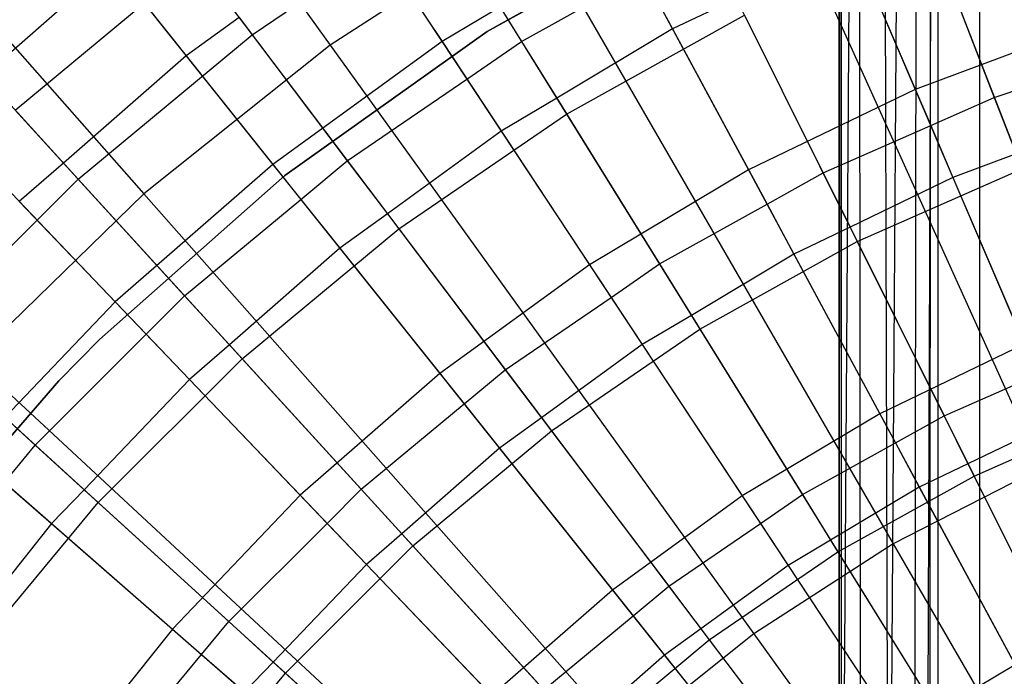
# Model space of a CAD drawing. Extents: x 0.1 to 25.1, y -5.4 to 12.3.
# Tile 61 of 107: x 11.519 to 12.157, y 1.427 to 1.853. Entities that reach past the tile are written whole.
import ezdxf

# ---------------------------------------------------------------- set-up
doc = ezdxf.new("R2010")
doc.units = 0
doc.header["$LTSCALE"] = 2.54
doc.layers.get('0').update_dxf_attribs({"color": 13, "linetype": 'CONTINUOUS'})

# ---------------------------------------------------------------- blocks, each defined once
blk = doc.blocks.new('GRUPUJ_1')
at = {"color": 0}
for p, q in [((11.92568, 15.42314, 5.02799), (11.925, 6.57314, 5)), ((11.92568, 15.42314, 5.02799), (11.925, 6.57314, 5)), ((11.93136, 15.42314, 4.91473), (11.925, 6.57314, 5)), ((11.93136, 15.42314, 4.91473), (11.925, 6.57314, 5)), ((11.92568, 15.42314, 5.02799), (11.92657, 6.57156, 5.04248)), ((11.92568, 15.42314, 5.02799), (11.92657, 6.57156, 5.04248)), ((11.98819, 15.42314, 5.26206), (11.92657, 6.57156, 5.04248)), ((11.98819, 15.42314, 5.26206), (11.92657, 6.57156, 5.04248)), ((11.93136, 15.42314, 4.91473), (11.93899, 6.55914, 4.87392)), ((11.93136, 15.42314, 4.91473), (11.93899, 6.55914, 4.87392)), ((11.93136, 15.42314, 4.91473), (11.95721, 6.54094, 4.81029)), ((11.93136, 15.42314, 4.91473), (11.95721, 6.54094, 4.81029)), ((12.01567, 15.42314, 4.69008), (11.95721, 6.54094, 4.81029)), ((12.01567, 15.42314, 4.69008), (11.95721, 6.54094, 4.81029)), ((11.98819, 15.42314, 5.26206), (11.97365, 6.52449, 5.23147)), ((11.98819, 15.42314, 5.26206), (11.97365, 6.52449, 5.23147)), ((12.01567, 15.42314, 4.69008), (11.98136, 6.51678, 4.75174)), ((12.01567, 15.42314, 4.69008), (11.98136, 6.51678, 4.75174)), ((11.98819, 15.42314, 5.26206), (11.98389, 6.51425, 5.25348)), ((11.98819, 15.42314, 5.26206), (11.98389, 6.51425, 5.25348)), ((11.98819, 15.42314, 5.26206), (11.98919, 6.50895, 5.264)), ((11.98819, 15.42314, 5.26206), (11.98919, 6.50895, 5.264)), ((12.01646, 6.48168, 4.68886), (12.01567, 15.42314, 4.69008)), ((12.01646, 6.48168, 4.68886), (12.01567, 15.42314, 4.69008)), ((11.32568, 7.63151, 18.47771), (11.59541, 7.25634, 18.62143)), ((11.32568, 7.63151, 18.47771), (11.59541, 7.25634, 18.62143)), ((11.16889, 7.50647, 18.47771), (11.47463, 7.16002, 18.62143)), ((11.16889, 7.50647, 18.47771), (11.47463, 7.16002, 18.62143)), ((11.86265, 7.41064, 18.62143), (12.05602, 6.98211, 18.72709)), ((11.86265, 7.41064, 18.62143), (12.05602, 6.98211, 18.72709)), ((11.57612, 7.39776, 6.73753), (11.66793, 7.25867, 6.63295)), ((11.57612, 7.39776, 6.73753), (11.66793, 7.25867, 6.63295)), ((11.45394, 7.38334, 6.96458), (11.5448, 7.26303, 6.85643)), ((11.45394, 7.38334, 6.96458), (11.5448, 7.26303, 6.85643)), ((11.90638, 7.38699, 6.63295), (11.97455, 7.22749, 6.53938)), ((11.90638, 7.38699, 6.63295), (11.97455, 7.22749, 6.53938)), ((11.65828, 7.35756, 6.80686), (11.71945, 7.25876, 6.7327)), ((11.65828, 7.35756, 6.80686), (11.71945, 7.25876, 6.7327)), ((11.5448, 7.26303, 6.85643), (11.66558, 7.34577, 6.85643)), ((11.5448, 7.26303, 6.85643), (11.66558, 7.34577, 6.85643)), ((11.66558, 7.34577, 6.85643), (11.74862, 7.21166, 6.75816)), ((11.66558, 7.34577, 6.85643), (11.74862, 7.21166, 6.75816)), ((11.69717, 7.26521, 6.825), (11.83829, 7.3443, 6.825)), ((11.83829, 7.3443, 7.325), (11.69717, 7.26521, 7.325)), ((11.69717, 7.26521, 6.825), (11.83829, 7.3443, 6.825)), ((11.72518, 7.34016, 18.62143), (11.59541, 7.25634, 18.62143)), ((11.72518, 7.34016, 18.62143), (11.59541, 7.25634, 18.62143)), ((11.72518, 7.34016, 18.62143), (11.96025, 6.93301, 18.72709)), ((11.72518, 7.34016, 18.62143), (11.96025, 6.93301, 18.72709)), ((11.98004, 7.3403, 6.70852), (12.0257, 7.22246, 6.63925)), ((11.98004, 7.3403, 6.70852), (12.0257, 7.22246, 6.63925)), ((11.6183, 7.33385, 6.80664), (11.68399, 7.23433, 6.73289)), ((11.6183, 7.33385, 6.80664), (11.68399, 7.23433, 6.73289)), ((11.78427, 7.32818, 6.63295), (11.66793, 7.25867, 6.63295)), ((11.78427, 7.32818, 6.63295), (11.66793, 7.25867, 6.63295)), ((11.78427, 7.32818, 6.63295), (11.86646, 7.17544, 6.53938)), ((11.78427, 7.32818, 6.63295), (11.86646, 7.17544, 6.53938)), ((11.9844, 7.32906, 6.75816), (12.04367, 7.17606, 6.67025)), ((11.9844, 7.32906, 6.75816), (12.04367, 7.17606, 6.67025)), ((11.9337, 7.32305, 6.70828), (11.98452, 7.20416, 6.63945)), ((11.9337, 7.32305, 6.70828), (11.98452, 7.20416, 6.63945)), ((11.45437, 7.30931, 6.73753), (11.34105, 7.2103, 6.73753)), ((11.45437, 7.30931, 6.73753), (11.34105, 7.2103, 6.73753)), ((11.45437, 7.30931, 6.73753), (11.55828, 7.17901, 6.63295)), ((11.45437, 7.30931, 6.73753), (11.55828, 7.17901, 6.63295)), ((11.71945, 7.25876, 6.7327), (11.79811, 7.30246, 6.73288)), ((11.71945, 7.25876, 6.7327), (11.79811, 7.30246, 6.73288)), ((11.79811, 7.30246, 6.73288), (11.81722, 7.26696, 6.70828)), ((11.79811, 7.30246, 6.73288), (11.81722, 7.26696, 6.70828)), ((11.8584, 7.28664, 6.70853), (11.81722, 7.26696, 6.70828)), ((11.8584, 7.28664, 6.70853), (11.81722, 7.26696, 6.70828)), ((11.8584, 7.28664, 6.70853), (11.91475, 7.17347, 6.63925)), ((11.8584, 7.28664, 6.70853), (11.91475, 7.17347, 6.63925)), ((11.3306, 7.28091, 6.96458), (11.43216, 7.1695, 6.85643)), ((11.3306, 7.28091, 6.96458), (11.43216, 7.1695, 6.85643)), ((11.3914, 7.21421, 6.83708), (11.47498, 7.28346, 6.83725)), ((11.3914, 7.21421, 6.83708), (11.47498, 7.28346, 6.83725)), ((11.47498, 7.28346, 6.83725), (11.50212, 7.24944, 6.80664)), ((11.47498, 7.28346, 6.83725), (11.50212, 7.24944, 6.80664)), ((11.5364, 7.27415, 6.80688), (11.50212, 7.24944, 6.80664)), ((11.5364, 7.27415, 6.80688), (11.50212, 7.24944, 6.80664)), ((11.5364, 7.27415, 6.80688), (11.60647, 7.18137, 6.7327)), ((11.5364, 7.27415, 6.80688), (11.60647, 7.18137, 6.7327)), ((11.74862, 7.21166, 6.75816), (11.86379, 7.27581, 6.75816)), ((11.74862, 7.21166, 6.75816), (11.86379, 7.27581, 6.75816)), ((11.86379, 7.27581, 6.75816), (11.93693, 7.12893, 6.67025)), ((11.86379, 7.27581, 6.75816), (11.93693, 7.12893, 6.67025)), ((11.81722, 7.26696, 6.70828), (11.74223, 7.22198, 6.70854)), ((11.81722, 7.26696, 6.70828), (11.74223, 7.22198, 6.70854)), ((11.81722, 7.26696, 6.70828), (11.87847, 7.15313, 6.63946)), ((11.81722, 7.26696, 6.70828), (11.87847, 7.15313, 6.63946)), ((12.08686, 7.26965, 6.53938), (11.97455, 7.22749, 6.53938)), ((12.08686, 7.26965, 6.53938), (11.97455, 7.22749, 6.53938)), ((11.43216, 7.1695, 6.85643), (11.5448, 7.26303, 6.85643)), ((11.43216, 7.1695, 6.85643), (11.5448, 7.26303, 6.85643)), ((11.5448, 7.26303, 6.85643), (11.63986, 7.13715, 6.75816)), ((11.5448, 7.26303, 6.85643), (11.63986, 7.13715, 6.75816)), ((11.56595, 7.17183, 6.825), (11.69717, 7.26521, 6.825)), ((11.69717, 7.26521, 7.325), (11.56595, 7.17183, 7.325)), ((11.56595, 7.17183, 6.825), (11.69717, 7.26521, 6.825)), ((11.69717, 7.26521, 7.325), (11.69717, 7.26521, 6.825)), ((11.69717, 7.26521, 7.325), (11.69717, 7.26521, 6.825)), ((11.59541, 7.25634, 18.62143), (11.47463, 7.16002, 18.62143)), ((11.59541, 7.25634, 18.62143), (11.47463, 7.16002, 18.62143)), ((11.66793, 7.25867, 6.63295), (11.55828, 7.17901, 6.63295)), ((11.66793, 7.25867, 6.63295), (11.55828, 7.17901, 6.63295)), ((11.59541, 7.25634, 18.62143), (11.86985, 6.87462, 18.72709)), ((11.59541, 7.25634, 18.62143), (11.86985, 6.87462, 18.72709)), ((11.66793, 7.25867, 6.63295), (11.76348, 7.11392, 6.53938)), ((11.66793, 7.25867, 6.63295), (11.76348, 7.11392, 6.53938)), ((11.68399, 7.23433, 6.73289), (11.71945, 7.25876, 6.7327)), ((11.68399, 7.23433, 6.73289), (11.71945, 7.25876, 6.7327)), ((11.71945, 7.25876, 6.7327), (11.74223, 7.22198, 6.70854)), ((11.71945, 7.25876, 6.7327), (11.74223, 7.22198, 6.70854)), ((11.50212, 7.24944, 6.80664), (11.42273, 7.17985, 6.8069)), ((11.50212, 7.24944, 6.80664), (11.42273, 7.17985, 6.8069)), ((11.50212, 7.24944, 6.80664), (11.57643, 7.15626, 6.73291)), ((11.50212, 7.24944, 6.80664), (11.57643, 7.15626, 6.73291)), ((12.0257, 7.22246, 6.63925), (12.09471, 7.24548, 6.63945)), ((12.0257, 7.22246, 6.63925), (12.09471, 7.24548, 6.63945)), ((11.60647, 7.18137, 6.7327), (11.68399, 7.23433, 6.73289)), ((11.60647, 7.18137, 6.7327), (11.68399, 7.23433, 6.73289)), ((11.68399, 7.23433, 6.73289), (11.70623, 7.20065, 6.70828)), ((11.68399, 7.23433, 6.73289), (11.70623, 7.20065, 6.70828)), ((11.74223, 7.22198, 6.70854), (11.70623, 7.20065, 6.70828)), ((11.74223, 7.22198, 6.70854), (11.70623, 7.20065, 6.70828)), ((11.74223, 7.22198, 6.70854), (11.8088, 7.11446, 6.63925)), ((11.74223, 7.22198, 6.70854), (11.8088, 7.11446, 6.63925)), ((11.97455, 7.22749, 6.53938), (11.86646, 7.17544, 6.53938)), ((11.97455, 7.22749, 6.53938), (11.86646, 7.17544, 6.53938)), ((11.97455, 7.22749, 6.53938), (12.04511, 7.06242, 6.45726)), ((11.97455, 7.22749, 6.53938), (12.04511, 7.06242, 6.45726)), ((11.98452, 7.20416, 6.63945), (12.0257, 7.22246, 6.63925)), ((11.98452, 7.20416, 6.63945), (12.0257, 7.22246, 6.63925)), ((12.0257, 7.22246, 6.63925), (12.03991, 7.18576, 6.62057)), ((12.0257, 7.22246, 6.63925), (12.03991, 7.18576, 6.62057)), ((11.34105, 7.2103, 6.73753), (11.45622, 7.08984, 6.63295)), ((11.34105, 7.2103, 6.73753), (11.45622, 7.08984, 6.63295)), ((11.3914, 7.21421, 6.83708), (11.42273, 7.17985, 6.8069)), ((11.3914, 7.21421, 6.83708), (11.42273, 7.17985, 6.8069)), ((11.63986, 7.13715, 6.75816), (11.74862, 7.21166, 6.75816)), ((11.63986, 7.13715, 6.75816), (11.74862, 7.21166, 6.75816)), ((11.74862, 7.21166, 6.75816), (11.835, 7.07215, 6.67025)), ((11.74862, 7.21166, 6.75816), (11.835, 7.07215, 6.67025)), ((11.91475, 7.17347, 6.63925), (11.98452, 7.20416, 6.63945)), ((11.91475, 7.17347, 6.63925), (11.98452, 7.20416, 6.63945)), ((11.98452, 7.20416, 6.63945), (11.9989, 7.17051, 6.6203)), ((11.98452, 7.20416, 6.63945), (11.9989, 7.17051, 6.6203)), ((11.70623, 7.20065, 6.70828), (11.6325, 7.14689, 6.70855)), ((11.70623, 7.20065, 6.70828), (11.6325, 7.14689, 6.70855)), ((11.70623, 7.20065, 6.70828), (11.77741, 7.09281, 6.63948)), ((11.70623, 7.20065, 6.70828), (11.77741, 7.09281, 6.63948)), ((12.03991, 7.18576, 6.62057), (11.9989, 7.17051, 6.6203)), ((12.03991, 7.18576, 6.62057), (11.9989, 7.17051, 6.6203)), ((11.42273, 7.17985, 6.8069), (11.39397, 7.15495, 6.80664)), ((11.42273, 7.17985, 6.8069), (11.39397, 7.15495, 6.80664)), ((11.42273, 7.17985, 6.8069), (11.5011, 7.09387, 6.7327)), ((11.42273, 7.17985, 6.8069), (11.5011, 7.09387, 6.7327)), ((11.55828, 7.17901, 6.63295), (11.45622, 7.08984, 6.63295)), ((11.55828, 7.17901, 6.63295), (11.45622, 7.08984, 6.63295)), ((11.55828, 7.17901, 6.63295), (11.66643, 7.0434, 6.53938)), ((11.55828, 7.17901, 6.63295), (11.66643, 7.0434, 6.53938)), ((11.57643, 7.15626, 6.73291), (11.60647, 7.18137, 6.7327)), ((11.57643, 7.15626, 6.73291), (11.60647, 7.18137, 6.7327)), ((11.60647, 7.18137, 6.7327), (11.6325, 7.14689, 6.70855)), ((11.60647, 7.18137, 6.7327), (11.6325, 7.14689, 6.70855)), ((11.446, 7.06542, 6.825), (11.56595, 7.17183, 6.825)), ((11.56595, 7.17183, 7.325), (11.446, 7.06542, 7.325)), ((11.446, 7.06542, 6.825), (11.56595, 7.17183, 6.825)), ((11.56595, 7.17183, 7.325), (11.56595, 7.17183, 6.825)), ((11.56595, 7.17183, 7.325), (11.56595, 7.17183, 6.825)), ((11.86646, 7.17544, 6.53938), (11.76348, 7.11392, 6.53938)), ((11.86646, 7.17544, 6.53938), (11.76348, 7.11392, 6.53938)), ((11.86646, 7.17544, 6.53938), (11.95154, 7.01735, 6.45726)), ((11.86646, 7.17544, 6.53938), (11.95154, 7.01735, 6.45726)), ((11.87847, 7.15313, 6.63946), (11.91475, 7.17347, 6.63925)), ((11.87847, 7.15313, 6.63946), (11.91475, 7.17347, 6.63925)), ((11.91475, 7.17347, 6.63925), (11.93228, 7.13828, 6.62058)), ((11.91475, 7.17347, 6.63925), (11.93228, 7.13828, 6.62058)), ((11.9989, 7.17051, 6.6203), (11.93228, 7.13828, 6.62058)), ((11.9989, 7.17051, 6.6203), (11.93228, 7.13828, 6.62058)), ((11.93693, 7.12893, 6.67025), (12.04367, 7.17606, 6.67025)), ((11.93693, 7.12893, 6.67025), (12.04367, 7.17606, 6.67025)), ((11.9989, 7.17051, 6.6203), (12.05358, 7.04258, 6.55744)), ((11.9989, 7.17051, 6.6203), (12.05358, 7.04258, 6.55744)), ((11.32864, 7.06597, 6.85643), (11.43216, 7.1695, 6.85643)), ((11.32864, 7.06597, 6.85643), (11.43216, 7.1695, 6.85643)), ((11.43216, 7.1695, 6.85643), (11.53843, 7.05293, 6.75816)), ((11.43216, 7.1695, 6.85643), (11.53843, 7.05293, 6.75816)), ((11.47463, 7.16002, 18.62143), (11.36404, 7.05216, 18.62143)), ((11.47463, 7.16002, 18.62143), (11.36404, 7.05216, 18.62143)), ((11.47463, 7.16002, 18.62143), (11.78571, 6.80752, 18.72709)), ((11.47463, 7.16002, 18.62143), (11.78571, 6.80752, 18.72709)), ((11.39397, 7.15495, 6.80664), (11.47628, 7.06886, 6.73292)), ((11.39397, 7.15495, 6.80664), (11.47628, 7.06886, 6.73292)), ((11.5011, 7.09387, 6.7327), (11.57643, 7.15626, 6.73291)), ((11.5011, 7.09387, 6.7327), (11.57643, 7.15626, 6.73291)), ((11.57643, 7.15626, 6.73291), (11.60163, 7.12465, 6.70828)), ((11.57643, 7.15626, 6.73291), (11.60163, 7.12465, 6.70828)), ((11.8088, 7.11446, 6.63925), (11.87847, 7.15313, 6.63946)), ((11.8088, 7.11446, 6.63925), (11.87847, 7.15313, 6.63946)), ((11.87847, 7.15313, 6.63946), (11.89583, 7.12087, 6.6203)), ((11.87847, 7.15313, 6.63946), (11.89583, 7.12087, 6.6203)), ((11.6325, 7.14689, 6.70855), (11.60163, 7.12465, 6.70828)), ((11.6325, 7.14689, 6.70855), (11.60163, 7.12465, 6.70828)), ((11.6325, 7.14689, 6.70855), (11.70875, 7.04592, 6.63925)), ((11.6325, 7.14689, 6.70855), (11.70875, 7.04592, 6.63925)), ((11.53843, 7.05293, 6.75816), (11.63986, 7.13715, 6.75816)), ((11.53843, 7.05293, 6.75816), (11.63986, 7.13715, 6.75816)), ((11.63986, 7.13715, 6.75816), (11.73874, 7.00621, 6.67025)), ((11.63986, 7.13715, 6.75816), (11.73874, 7.00621, 6.67025)), ((11.93228, 7.13828, 6.62058), (11.89583, 7.12087, 6.6203)), ((11.93228, 7.13828, 6.62058), (11.89583, 7.12087, 6.6203)), ((11.93228, 7.13828, 6.62058), (11.99316, 7.01601, 6.55722)), ((11.93228, 7.13828, 6.62058), (11.99316, 7.01601, 6.55722)), ((11.835, 7.07215, 6.67025), (11.93693, 7.12893, 6.67025)), ((11.835, 7.07215, 6.67025), (11.93693, 7.12893, 6.67025)), ((11.93693, 7.12893, 6.67025), (12.0126, 6.97697, 6.59311)), ((11.93693, 7.12893, 6.67025), (12.0126, 6.97697, 6.59311)), ((11.60163, 7.12465, 6.70828), (11.53017, 7.062, 6.70857)), ((11.60163, 7.12465, 6.70828), (11.53017, 7.062, 6.70857)), ((11.60163, 7.12465, 6.70828), (11.68216, 7.02367, 6.63949)), ((11.60163, 7.12465, 6.70828), (11.68216, 7.02367, 6.63949)), ((11.89583, 7.12087, 6.6203), (11.82948, 7.08107, 6.62059)), ((11.89583, 7.12087, 6.6203), (11.82948, 7.08107, 6.62059)), ((11.89583, 7.12087, 6.6203), (11.96174, 6.99839, 6.55745)), ((11.89583, 7.12087, 6.6203), (11.96174, 6.99839, 6.55745)), ((11.76348, 7.11392, 6.53938), (11.66643, 7.0434, 6.53938)), ((11.76348, 7.11392, 6.53938), (11.66643, 7.0434, 6.53938)), ((11.76348, 7.11392, 6.53938), (11.86238, 6.96409, 6.45726)), ((11.76348, 7.11392, 6.53938), (11.86238, 6.96409, 6.45726)), ((11.77741, 7.09281, 6.63948), (11.8088, 7.11446, 6.63925)), ((11.77741, 7.09281, 6.63948), (11.8088, 7.11446, 6.63925)), ((11.8088, 7.11446, 6.63925), (11.82948, 7.08107, 6.62059)), ((11.8088, 7.11446, 6.63925), (11.82948, 7.08107, 6.62059)), ((11.47628, 7.06886, 6.73292), (11.5011, 7.09387, 6.7327)), ((11.47628, 7.06886, 6.73292), (11.5011, 7.09387, 6.7327)), ((11.5011, 7.09387, 6.7327), (11.53017, 7.062, 6.70857)), ((11.5011, 7.09387, 6.7327), (11.53017, 7.062, 6.70857)), ((11.45622, 7.08984, 6.63295), (11.36256, 6.99188, 6.63295)), ((11.45622, 7.08984, 6.63295), (11.36256, 6.99188, 6.63295)), ((11.45622, 7.08984, 6.63295), (11.57609, 6.96447, 6.53938)), ((11.45622, 7.08984, 6.63295), (11.57609, 6.96447, 6.53938)), ((11.70875, 7.04592, 6.63925), (11.77741, 7.09281, 6.63948)), ((11.70875, 7.04592, 6.63925), (11.77741, 7.09281, 6.63948)), ((11.77741, 7.09281, 6.63948), (11.79762, 7.06219, 6.6203)), ((11.77741, 7.09281, 6.63948), (11.79762, 7.06219, 6.6203)), ((11.82948, 7.08107, 6.62059), (11.79762, 7.06219, 6.6203)), ((11.82948, 7.08107, 6.62059), (11.79762, 7.06219, 6.6203)), ((11.82948, 7.08107, 6.62059), (11.90141, 6.9649, 6.55722)), ((11.82948, 7.08107, 6.62059), (11.90141, 6.9649, 6.55722)), ((11.31823, 7.07547, 6.80692), (11.40426, 6.99703, 6.7327)), ((11.31823, 7.07547, 6.80692), (11.40426, 6.99703, 6.7327)), ((11.40426, 6.99703, 6.7327), (11.47628, 7.06886, 6.73292)), ((11.40426, 6.99703, 6.7327), (11.47628, 7.06886, 6.73292)), ((11.47628, 7.06886, 6.73292), (11.50427, 7.03959, 6.70828)), ((11.47628, 7.06886, 6.73292), (11.50427, 7.03959, 6.70828)), ((11.73874, 7.00621, 6.67025), (11.835, 7.07215, 6.67025)), ((11.73874, 7.00621, 6.67025), (11.835, 7.07215, 6.67025)), ((11.835, 7.07215, 6.67025), (11.92436, 6.92782, 6.59311)), ((11.835, 7.07215, 6.67025), (11.92436, 6.92782, 6.59311)), ((11.32864, 7.06597, 6.85643), (11.44521, 6.95971, 6.75816)), ((11.32864, 7.06597, 6.85643), (11.44521, 6.95971, 6.75816)), ((11.4196, 7.03868, 6.825), (11.446, 7.06542, 6.825)), ((11.446, 7.06542, 7.325), (11.4196, 7.03868, 7.325)), ((11.4196, 7.03868, 6.825), (11.446, 7.06542, 6.825)), ((11.446, 7.06542, 7.325), (11.446, 7.06542, 6.825)), ((11.446, 7.06542, 7.325), (11.446, 7.06542, 6.825)), ((11.53017, 7.062, 6.70857), (11.50427, 7.03959, 6.70828)), ((11.53017, 7.062, 6.70857), (11.50427, 7.03959, 6.70828)), ((11.53017, 7.062, 6.70857), (11.61545, 6.96844, 6.63925)), ((11.53017, 7.062, 6.70857), (11.61545, 6.96844, 6.63925)), ((11.79762, 7.06219, 6.6203), (11.73239, 7.01462, 6.6206)), ((11.79762, 7.06219, 6.6203), (11.73239, 7.01462, 6.6206)), ((11.79762, 7.06219, 6.6203), (11.87422, 6.94615, 6.55746)), ((11.79762, 7.06219, 6.6203), (11.87422, 6.94615, 6.55746)), ((12.04511, 7.06242, 6.45726), (11.95154, 7.01735, 6.45726)), ((12.04511, 7.06242, 6.45726), (11.95154, 7.01735, 6.45726)), ((11.36404, 7.05216, 18.62143), (11.70867, 6.73238, 18.72709)), ((11.36404, 7.05216, 18.62143), (11.70867, 6.73238, 18.72709)), ((11.44521, 6.95971, 6.75816), (11.53843, 7.05293, 6.75816)), ((11.44521, 6.95971, 6.75816), (11.53843, 7.05293, 6.75816)), ((11.53843, 7.05293, 6.75816), (11.64897, 6.93167, 6.67025)), ((11.53843, 7.05293, 6.75816), (11.64897, 6.93167, 6.67025)), ((11.66643, 7.0434, 6.53938), (11.57609, 6.96447, 6.53938)), ((11.66643, 7.0434, 6.53938), (11.57609, 6.96447, 6.53938)), ((11.66643, 7.0434, 6.53938), (11.77836, 6.90304, 6.45726)), ((11.66643, 7.0434, 6.53938), (11.77836, 6.90304, 6.45726)), ((11.68216, 7.02367, 6.63949), (11.70875, 7.04592, 6.63925)), ((11.68216, 7.02367, 6.63949), (11.70875, 7.04592, 6.63925)), ((11.70875, 7.04592, 6.63925), (11.73239, 7.01462, 6.6206)), ((11.70875, 7.04592, 6.63925), (11.73239, 7.01462, 6.6206)), ((11.31527, 6.91814, 6.825), (11.4196, 7.03868, 6.825)), ((11.4196, 7.03868, 7.325), (11.31527, 6.91814, 7.325)), ((11.31527, 6.91814, 6.825), (11.4196, 7.03868, 6.825)), ((11.4196, 7.03868, 7.325), (11.4196, 7.03868, 6.825)), ((11.4196, 7.03868, 7.325), (11.4196, 7.03868, 6.825)), ((11.50427, 7.03959, 6.70828), (11.43609, 6.96803, 6.70859)), ((11.50427, 7.03959, 6.70828), (11.43609, 6.96803, 6.70859)), ((11.50427, 7.03959, 6.70828), (11.59348, 6.94628, 6.6395)), ((11.50427, 7.03959, 6.70828), (11.59348, 6.94628, 6.6395)), ((11.99316, 7.01601, 6.55722), (12.05358, 7.04258, 6.55744)), ((11.99316, 7.01601, 6.55722), (12.05358, 7.04258, 6.55744)), ((11.61545, 6.96844, 6.63925), (11.68216, 7.02367, 6.63949)), ((11.61545, 6.96844, 6.63925), (11.68216, 7.02367, 6.63949)), ((11.68216, 7.02367, 6.63949), (11.70507, 6.99495, 6.6203)), ((11.68216, 7.02367, 6.63949), (11.70507, 6.99495, 6.6203)), ((11.95154, 7.01735, 6.45726), (11.86238, 6.96409, 6.45726)), ((11.95154, 7.01735, 6.45726), (11.86238, 6.96409, 6.45726)), ((11.95154, 7.01735, 6.45726), (12.03913, 6.85457, 6.38702)), ((11.95154, 7.01735, 6.45726), (12.03913, 6.85457, 6.38702)), ((12.0126, 6.97697, 6.59311), (12.10499, 7.01776, 6.59311)), ((12.0126, 6.97697, 6.59311), (12.10499, 7.01776, 6.59311)), ((11.73239, 7.01462, 6.6206), (11.70507, 6.99495, 6.6203)), ((11.73239, 7.01462, 6.6206), (11.70507, 6.99495, 6.6203)), ((11.73239, 7.01462, 6.6206), (11.81476, 6.90554, 6.55722)), ((11.73239, 7.01462, 6.6206), (11.81476, 6.90554, 6.55722)), ((11.96174, 6.99839, 6.55745), (11.99316, 7.01601, 6.55722)), ((11.96174, 6.99839, 6.55745), (11.99316, 7.01601, 6.55722)), ((11.99316, 7.01601, 6.55722), (12.00866, 6.98489, 6.54342)), ((11.99316, 7.01601, 6.55722), (12.00866, 6.98489, 6.54342)), ((12.06632, 7.01278, 6.54313), (12.00866, 6.98489, 6.54342)), ((12.06632, 7.01278, 6.54313), (12.00866, 6.98489, 6.54342)), ((11.64897, 6.93167, 6.67025), (11.73874, 7.00621, 6.67025)), ((11.64897, 6.93167, 6.67025), (11.73874, 7.00621, 6.67025)), ((11.73874, 7.00621, 6.67025), (11.84104, 6.87074, 6.59311)), ((11.73874, 7.00621, 6.67025), (11.84104, 6.87074, 6.59311)), ((11.90141, 6.9649, 6.55722), (11.96174, 6.99839, 6.55745)), ((11.90141, 6.9649, 6.55722), (11.96174, 6.99839, 6.55745)), ((11.96174, 6.99839, 6.55745), (11.97711, 6.96982, 6.54313)), ((11.96174, 6.99839, 6.55745), (11.97711, 6.96982, 6.54313)), ((11.36256, 6.99188, 6.63295), (11.49318, 6.87776, 6.53938)), ((11.36256, 6.99188, 6.63295), (11.49318, 6.87776, 6.53938)), ((11.38436, 6.97283, 6.73295), (11.40426, 6.99703, 6.7327)), ((11.38436, 6.97283, 6.73295), (11.40426, 6.99703, 6.7327)), ((11.40426, 6.99703, 6.7327), (11.43609, 6.96803, 6.70859)), ((11.40426, 6.99703, 6.7327), (11.43609, 6.96803, 6.70859)), ((11.70507, 6.99495, 6.6203), (11.64183, 6.93951, 6.62061)), ((11.70507, 6.99495, 6.6203), (11.64183, 6.93951, 6.62061)), ((11.70507, 6.99495, 6.6203), (11.79173, 6.88628, 6.55747)), ((11.70507, 6.99495, 6.6203), (11.79173, 6.88628, 6.55747)), ((12.05602, 6.98211, 18.72709), (11.96025, 6.93301, 18.72709)), ((12.05602, 6.98211, 18.72709), (11.96025, 6.93301, 18.72709)), ((12.00866, 6.98489, 6.54342), (11.97711, 6.96982, 6.54313)), ((12.00866, 6.98489, 6.54342), (11.97711, 6.96982, 6.54313)), ((12.00866, 6.98489, 6.54342), (12.07398, 6.85369, 6.48702)), ((12.00866, 6.98489, 6.54342), (12.07398, 6.85369, 6.48702)), ((11.38436, 6.97283, 6.73295), (11.41492, 6.94614, 6.70828)), ((11.38436, 6.97283, 6.73295), (11.41492, 6.94614, 6.70828)), ((11.92436, 6.92782, 6.59311), (12.0126, 6.97697, 6.59311)), ((11.92436, 6.92782, 6.59311), (12.0126, 6.97697, 6.59311)), ((12.0126, 6.97697, 6.59311), (12.09049, 6.82055, 6.52714)), ((12.0126, 6.97697, 6.59311), (12.09049, 6.82055, 6.52714)), ((11.43609, 6.96803, 6.70859), (11.41492, 6.94614, 6.70828)), ((11.43609, 6.96803, 6.70859), (11.41492, 6.94614, 6.70828)), ((11.43609, 6.96803, 6.70859), (11.52969, 6.88269, 6.63925)), ((11.43609, 6.96803, 6.70859), (11.52969, 6.88269, 6.63925)), ((11.59348, 6.94628, 6.6395), (11.61545, 6.96844, 6.63925)), ((11.59348, 6.94628, 6.6395), (11.61545, 6.96844, 6.63925)), ((11.61545, 6.96844, 6.63925), (11.64183, 6.93951, 6.62061)), ((11.61545, 6.96844, 6.63925), (11.64183, 6.93951, 6.62061)), ((11.97711, 6.96982, 6.54313), (11.91969, 6.93537, 6.54343)), ((11.97711, 6.96982, 6.54313), (11.91969, 6.93537, 6.54343)), ((11.97711, 6.96982, 6.54313), (12.04757, 6.83888, 6.48726)), ((11.97711, 6.96982, 6.54313), (12.04757, 6.83888, 6.48726)), ((11.57609, 6.96447, 6.53938), (11.49318, 6.87776, 6.53938)), ((11.57609, 6.96447, 6.53938), (11.49318, 6.87776, 6.53938)), ((11.57609, 6.96447, 6.53938), (11.70015, 6.83471, 6.45726)), ((11.57609, 6.96447, 6.53938), (11.70015, 6.83471, 6.45726)), ((11.86238, 6.96409, 6.45726), (11.77836, 6.90304, 6.45726)), ((11.86238, 6.96409, 6.45726), (11.77836, 6.90304, 6.45726)), ((11.86238, 6.96409, 6.45726), (11.96422, 6.80981, 6.38702)), ((11.86238, 6.96409, 6.45726), (11.96422, 6.80981, 6.38702)), ((11.87422, 6.94615, 6.55746), (11.90141, 6.9649, 6.55722)), ((11.87422, 6.94615, 6.55746), (11.90141, 6.9649, 6.55722)), ((11.90141, 6.9649, 6.55722), (11.91969, 6.93537, 6.54343)), ((11.90141, 6.9649, 6.55722), (11.91969, 6.93537, 6.54343)), ((11.36098, 6.85828, 6.75816), (11.44521, 6.95971, 6.75816)), ((11.36098, 6.85828, 6.75816), (11.44521, 6.95971, 6.75816)), ((11.44521, 6.95971, 6.75816), (11.56646, 6.84917, 6.67025)), ((11.44521, 6.95971, 6.75816), (11.56646, 6.84917, 6.67025)), ((11.41492, 6.94614, 6.70828), (11.35107, 6.86578, 6.70861)), ((11.41492, 6.94614, 6.70828), (11.35107, 6.86578, 6.70861)), ((11.41492, 6.94614, 6.70828), (11.51208, 6.86125, 6.63952)), ((11.41492, 6.94614, 6.70828), (11.51208, 6.86125, 6.63952)), ((11.52969, 6.88269, 6.63925), (11.59348, 6.94628, 6.6395)), ((11.52969, 6.88269, 6.63925), (11.59348, 6.94628, 6.6395)), ((11.59348, 6.94628, 6.6395), (11.61892, 6.91968, 6.6203)), ((11.59348, 6.94628, 6.6395), (11.61892, 6.91968, 6.6203)), ((11.81476, 6.90554, 6.55722), (11.87422, 6.94615, 6.55746)), ((11.81476, 6.90554, 6.55722), (11.87422, 6.94615, 6.55746)), ((11.87422, 6.94615, 6.55746), (11.89212, 6.91904, 6.54313)), ((11.87422, 6.94615, 6.55746), (11.89212, 6.91904, 6.54313)), ((11.64183, 6.93951, 6.62061), (11.61892, 6.91968, 6.6203)), ((11.64183, 6.93951, 6.62061), (11.61892, 6.91968, 6.6203)), ((11.64183, 6.93951, 6.62061), (11.73396, 6.83845, 6.55722)), ((11.64183, 6.93951, 6.62061), (11.73396, 6.83845, 6.55722)), ((11.91969, 6.93537, 6.54343), (11.89212, 6.91904, 6.54313)), ((11.91969, 6.93537, 6.54343), (11.89212, 6.91904, 6.54313)), ((11.91969, 6.93537, 6.54343), (11.99686, 6.81073, 6.48702)), ((11.91969, 6.93537, 6.54343), (11.99686, 6.81073, 6.48702)), ((11.56646, 6.84917, 6.67025), (11.64897, 6.93167, 6.67025)), ((11.56646, 6.84917, 6.67025), (11.64897, 6.93167, 6.67025)), ((11.64897, 6.93167, 6.67025), (11.76333, 6.80622, 6.59311)), ((11.64897, 6.93167, 6.67025), (11.76333, 6.80622, 6.59311)), ((11.96025, 6.93301, 18.72709), (11.86985, 6.87462, 18.72709)), ((11.96025, 6.93301, 18.72709), (11.86985, 6.87462, 18.72709)), ((11.96025, 6.93301, 18.72709), (12.19778, 6.52159, 18.79448)), ((11.96025, 6.93301, 18.72709), (12.19778, 6.52159, 18.79448)), ((11.84104, 6.87074, 6.59311), (11.92436, 6.92782, 6.59311)), ((11.84104, 6.87074, 6.59311), (11.92436, 6.92782, 6.59311)), ((11.92436, 6.92782, 6.59311), (12.01635, 6.77926, 6.52714)), ((11.92436, 6.92782, 6.59311), (12.01635, 6.77926, 6.52714)), ((11.61892, 6.91968, 6.6203), (11.55858, 6.85636, 6.62063)), ((11.61892, 6.91968, 6.6203), (11.55858, 6.85636, 6.62063)), ((11.61892, 6.91968, 6.6203), (11.71493, 6.81925, 6.55748)), ((11.61892, 6.91968, 6.6203), (11.71493, 6.81925, 6.55748)), ((11.89212, 6.91904, 6.54313), (11.83566, 6.87787, 6.54344)), ((11.89212, 6.91904, 6.54313), (11.83566, 6.87787, 6.54344)), ((11.89212, 6.91904, 6.54313), (11.97401, 6.79497, 6.48726)), ((11.89212, 6.91904, 6.54313), (11.97401, 6.79497, 6.48726)), ((11.77836, 6.90304, 6.45726), (11.70015, 6.83471, 6.45726)), ((11.77836, 6.90304, 6.45726), (11.70015, 6.83471, 6.45726)), ((11.77836, 6.90304, 6.45726), (11.89362, 6.75851, 6.38702)), ((11.77836, 6.90304, 6.45726), (11.89362, 6.75851, 6.38702)), ((11.79173, 6.88628, 6.55747), (11.81476, 6.90554, 6.55722)), ((11.79173, 6.88628, 6.55747), (11.81476, 6.90554, 6.55722)), ((11.81476, 6.90554, 6.55722), (11.83566, 6.87787, 6.54344)), ((11.81476, 6.90554, 6.55722), (11.83566, 6.87787, 6.54344)), ((11.73396, 6.83845, 6.55722), (11.79173, 6.88628, 6.55747)), ((11.73396, 6.83845, 6.55722), (11.79173, 6.88628, 6.55747)), ((11.79173, 6.88628, 6.55747), (11.81202, 6.86084, 6.54313)), ((11.79173, 6.88628, 6.55747), (11.81202, 6.86084, 6.54313)), ((11.49318, 6.87776, 6.53938), (11.41839, 6.78397, 6.53938)), ((11.49318, 6.87776, 6.53938), (11.41839, 6.78397, 6.53938)), ((11.49318, 6.87776, 6.53938), (11.62838, 6.75965, 6.45726)), ((11.49318, 6.87776, 6.53938), (11.62838, 6.75965, 6.45726)), ((11.51208, 6.86125, 6.63952), (11.52969, 6.88269, 6.63925)), ((11.51208, 6.86125, 6.63952), (11.52969, 6.88269, 6.63925)), ((11.52969, 6.88269, 6.63925), (11.55858, 6.85636, 6.62063)), ((11.52969, 6.88269, 6.63925), (11.55858, 6.85636, 6.62063)), ((11.83566, 6.87787, 6.54344), (11.81202, 6.86084, 6.54313)), ((11.83566, 6.87787, 6.54344), (11.81202, 6.86084, 6.54313)), ((11.83566, 6.87787, 6.54344), (11.92403, 6.76084, 6.48702)), ((11.83566, 6.87787, 6.54344), (11.92403, 6.76084, 6.48702)), ((11.76333, 6.80622, 6.59311), (11.84104, 6.87074, 6.59311)), ((11.76333, 6.80622, 6.59311), (11.84104, 6.87074, 6.59311)), ((11.86985, 6.87462, 18.72709), (11.78571, 6.80752, 18.72709)), ((11.86985, 6.87462, 18.72709), (11.78571, 6.80752, 18.72709)), ((11.84104, 6.87074, 6.59311), (11.94634, 6.7313, 6.52714)), ((11.84104, 6.87074, 6.59311), (11.94634, 6.7313, 6.52714)), ((11.86985, 6.87462, 18.72709), (12.14717, 6.4889, 18.79448)), ((11.86985, 6.87462, 18.72709), (12.14717, 6.4889, 18.79448)), ((11.45222, 6.78938, 6.63925), (11.51208, 6.86125, 6.63952)), ((11.45222, 6.78938, 6.63925), (11.51208, 6.86125, 6.63952)), ((11.51208, 6.86125, 6.63952), (11.53986, 6.83699, 6.6203)), ((11.51208, 6.86125, 6.63952), (11.53986, 6.83699, 6.6203)), ((11.81202, 6.86084, 6.54313), (11.75728, 6.81286, 6.54345)), ((11.81202, 6.86084, 6.54313), (11.75728, 6.81286, 6.54345)), ((11.81202, 6.86084, 6.54313), (11.90467, 6.74465, 6.48727)), ((11.81202, 6.86084, 6.54313), (11.90467, 6.74465, 6.48727)), ((11.55858, 6.85636, 6.62063), (11.53986, 6.83699, 6.6203)), ((11.55858, 6.85636, 6.62063), (11.53986, 6.83699, 6.6203)), ((11.55858, 6.85636, 6.62063), (11.65969, 6.76418, 6.55722)), ((11.55858, 6.85636, 6.62063), (11.65969, 6.76418, 6.55722)), ((12.03913, 6.85457, 6.38702), (11.96422, 6.80981, 6.38702)), ((12.03913, 6.85457, 6.38702), (11.96422, 6.80981, 6.38702)), ((11.49192, 6.7594, 6.67025), (11.56646, 6.84917, 6.67025)), ((11.49192, 6.7594, 6.67025), (11.56646, 6.84917, 6.67025)), ((11.56646, 6.84917, 6.67025), (11.69192, 6.7348, 6.59311)), ((11.56646, 6.84917, 6.67025), (11.69192, 6.7348, 6.59311))]:
    blk.add_line(p, q, dxfattribs=at)

msp = doc.modelspace()

# ---------------------------------------------------------------- block references
at = {"color": 0}
msp.add_blockref('GRUPUJ_1', (0.125, -5.41988, 0.188), dxfattribs=at)

doc.saveas('drawing.dxf')
